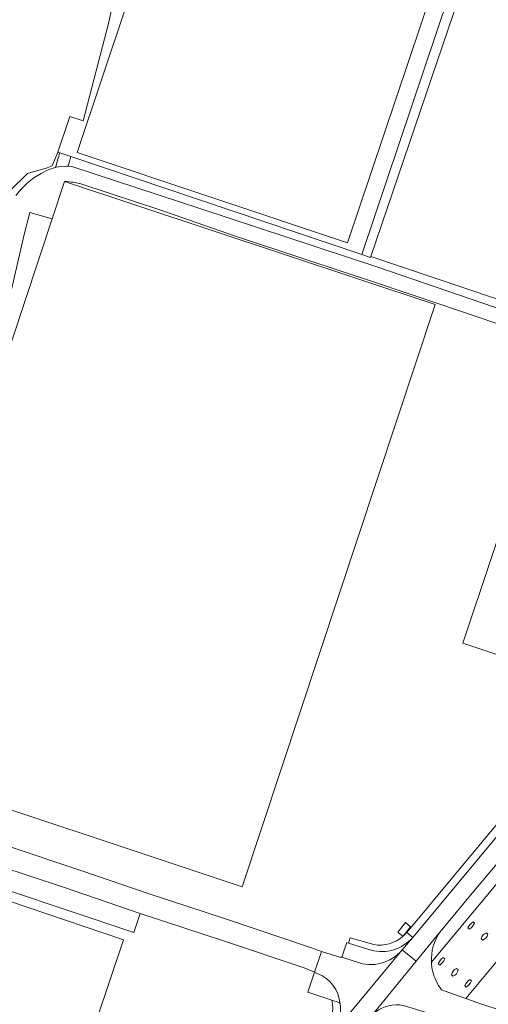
# Model space of a CAD drawing. Header units: metres. Extents: x 93008 to 98406, y 448779 to 454332.
# Tile 127 of 136: x 96349 to 96490, y 450869 to 451164. Entities that reach past the tile are written whole.
import ezdxf

# ---------------------------------------------------------------- set-up
doc = ezdxf.new("R2010")
doc.units = ezdxf.units.M
doc.header["$MEASUREMENT"] = 0
for name, color, linetype, lineweight, true_color in [('B-RO-GR-GRAS-V', 7, 'Continuous', 18, 0x67a552), ('B-RO-GR-GROENVOORZIENING-V', 7, 'Continuous', 18, 0x67a552), ('B-RO-KW-KUNSTWERK_PIJLER-V', 7, 'Continuous', 18, 0xb7b7b7), ('B-RO-OG-BEBOUWING-V', 7, 'Continuous', 18, 0xdc7869), ('B-RO-OG-TERREIN_CULTUURSCHEIDING-V', 7, 'Continuous', 18, 0x28c846), ('B-RO-OG-TERREIN_ERF-V', 7, 'Continuous', 18, 0x28c846), ('B-RO-VH-VERHARDING_BETONSTRAATSTEEN-V', 7, 'Continuous', 18, 0xcdcdcd), ('B-RO-VH-VERHARDING_GESLOTEN-V', 7, 'Continuous', 18, 0xcdcdcd), ('B-RO-VH-VERHARDING_HALFVERHARDING-V', 7, 'Continuous', 18, 0xd7aa8c), ('B-RO-VH-VERHARDING_OPEN-V', 7, 'Continuous', 18, 0xd7aa8c), ('B-RO-VH-VERHARDING_TEGEL-V', 7, 'Continuous', 18, 0xcdcdcd)]:
    doc.layers.add(name, color=color, linetype=linetype, lineweight=lineweight, true_color=true_color)
doc.layers.add('B-RO-VH-VERHARDING_ASFALT-PRIM-V', color=11, linetype='Continuous', lineweight=18)

msp = doc.modelspace()

# ---------------------------------------------------------------- linework, layer by layer
at = {"layer": 'B-RO-GR-GRAS-V'}
msp.add_lwpolyline([(96340.56, 451107.363), (96351.413, 451117.82), (96357.291, 451119.576), (96358.831, 451120.19), (96360.492, 451124.29), (96364.057, 451134.941), (96368.131, 451133.628), (96375.773, 451163.26), (96379.982, 451182.937)], dxfattribs=at)
at = {"layer": 'B-RO-GR-GROENVOORZIENING-V'}
msp.add_lwpolyline([(96347.873, 451111.225), (96349.489, 451113.197), (96351.309, 451114.981), (96353.312, 451116.558), (96355.474, 451117.909), (96356.879, 451118.68), (96358.362, 451119.288), (96359.806, 451119.698, -0.0096611), (96361.094, 451124.087), (96360.492, 451124.29), (96358.831, 451120.19), (96357.291, 451119.576), (96351.413, 451117.82), (96340.56, 451107.363)], format="xyb", dxfattribs=at)
msp.add_lwpolyline([(96510.919, 451073.917), (96454.488, 451092.981), (96454.386, 451092.68), (96451.756, 451093.553), (96364.397, 451122.975, 0.0433041), (96363.628, 451120.032), (96364.687, 451119.965), (96403.415, 451107.31), (96456.244, 451089.847), (96509.197, 451071.761), (96510.315, 451071.994)], format="xyb", close=True, dxfattribs=at)
at = {"layer": 'B-RO-KW-KUNSTWERK_PIJLER-V'}
for points in [[(96485.669, 450892.885), (96485.193, 450893.283, 0.1262141), (96483.648, 450891.425), (96484.124, 450891.027, 0.1262141)], [(96488.109, 450887.728, 0.2615601), (96489.651, 450889.571), (96489.181, 450889.958, 0.2615601), (96487.639, 450888.115)], [(96475.167, 450880.276, 0.1293931), (96476.71, 450882.137), (96476.235, 450882.529, 0.1293931), (96474.692, 450880.668)], [(96480.225, 450879.219, 0.2628454), (96478.689, 450877.366), (96479.165, 450876.976, 0.2628454), (96480.701, 450878.829)], [(96482.68, 450874.063), (96483.158, 450873.663, 0.1301028), (96484.699, 450875.525), (96484.221, 450875.925, 0.1301028)]]:
    msp.add_lwpolyline(points, format="xyb", close=True, dxfattribs=at)
at = {"layer": 'B-RO-OG-BEBOUWING-V'}
for points in [[(96431.205, 451186.34), (96417.839, 451190.823), (96421.907, 451203.056), (96396.134, 451211.691), (96396.42, 451212.545), (96395.974, 451212.694), (96366.338, 451124.188), (96447.519, 451097.03), (96473.078, 451173.247), (96472.746, 451173.358), (96472.46, 451172.505), (96460.224, 451176.608)], [(96454.488, 451092.981), (96510.919, 451073.917), (96568.868, 451054.339), (96595.082, 451132.493), (96480.874, 451170.732)], [(96313.263, 450937.838), (96415.861, 450903.794), (96473.837, 451078.516), (96362.487, 451115.463), (96358.774, 451104.273), (96334.377, 451030.747), (96333.491, 451028.079), (96333.736, 451027.997), (96342.243, 451025.175)], [(96268.309, 450768.933), (96311.307, 450754.428), (96318.607, 450776.07), (96340.091, 450768.822), (96380.258, 450887.888), (96304.843, 450913.329), (96290.195, 450869.907), (96301.129, 450866.219)]]:
    msp.add_lwpolyline(points, close=True, dxfattribs=at)
at = {"layer": 'B-RO-OG-TERREIN_CULTUURSCHEIDING-V'}
for points in [[(96472.678, 450881.144), (96596.428, 451029.815, 0.2086926), (96588.707, 451025.836), (96585.924, 451023.06), (96580.236, 451016.263), (96568.786, 451002.396), (96555.554, 450986.639), (96540.772, 450968.827), (96528.649, 450954.263), (96513.85, 450936.455), (96499.813, 450919.627), (96484.97, 450901.913), (96475.301, 450890.269, 0.1651451)], [(96482.992, 450870.275), (96490, 450878.682), (96504.781, 450896.414), (96548.218, 450950.229), (96605.395, 451017.887), (96606.771, 451018.927), (96606.913, 451018.935), (96612.392, 451025.528), (96607.399, 451027.113), (96601.7, 451028.92), (96600.422, 451029.326, 0.0934001), (96596.428, 451029.815), (96472.678, 450881.144, 0.0984244), (96474.068, 450875.558, 0.0543464), (96475.74, 450872.825), (96478.181, 450871.966)], [(96484.124, 450891.027, 0.1262141), (96485.669, 450892.885), (96485.193, 450893.283, 0.1262141), (96483.648, 450891.425)], [(96484.221, 450875.925, 0.1301028), (96482.68, 450874.063), (96483.158, 450873.663, 0.1301028), (96484.699, 450875.525)]]:
    msp.add_lwpolyline(points, format="xyb", close=True, dxfattribs=at)
msp.add_lwpolyline([(96490, 450878.682), (96482.992, 450870.275), (96486.617, 450869), (96495.13, 450866.189, 0.3096876)], format="xyb", dxfattribs=at)
at = {"layer": 'B-RO-OG-TERREIN_ERF-V'}
for points in [[(96434.896, 451217.126), (96423.854, 451220.795), (96420.229, 451222), (96412.606, 451224.533), (96411.886, 451224.772), (96411.55, 451223.748), (96408.352, 451222.919), (96391.682, 451225.89), (96390.176, 451226.162), (96379.982, 451182.937), (96375.773, 451163.26), (96368.131, 451133.628), (96364.057, 451134.941), (96360.492, 451124.29), (96361.094, 451124.087), (96364.397, 451122.975), (96451.756, 451093.553), (96485.439, 451193.647), (96480.169, 451195.358), (96473.414, 451197.551), (96467.66, 451199.419), (96438.413, 451208.483), (96432.637, 451210.534)], [(96460.224, 451176.608), (96472.46, 451172.505), (96472.746, 451173.358), (96473.078, 451173.247), (96447.519, 451097.03), (96366.338, 451124.188), (96395.974, 451212.694), (96396.42, 451212.545), (96396.134, 451211.691), (96421.907, 451203.056), (96417.839, 451190.823), (96431.205, 451186.34)], [(96521.416, 451188.15), (96496.039, 451196.62), (96487.479, 451199.512), (96475.926, 451203.414), (96474.491, 451200.064), (96480.971, 451197.844), (96480.169, 451195.358), (96485.439, 451193.647), (96451.756, 451093.553), (96454.386, 451092.68), (96454.488, 451092.981), (96480.874, 451170.732), (96595.082, 451132.493), (96568.868, 451054.339), (96568.834, 451054.238), (96571.629, 451053.294), (96586.834, 451098.841), (96591.53, 451112.814), (96602.888, 451146.615), (96607.02, 451159.58), (96603.895, 451160.623), (96574.235, 451170.522)], [(96358.774, 451104.273), (96352.057, 451106.168), (96350.38, 451099.545), (96345.729, 451079.58), (96340.123, 451054.811), (96334.605, 451031.727), (96334.377, 451030.747)]]:
    msp.add_lwpolyline(points, close=True, dxfattribs=at)
for points in [[(96497.6, 451071.054), (96474.864, 451078.729), (96455.57, 451085.212), (96434.705, 451092.206), (96413.583, 451099.202), (96391.107, 451106.948), (96367.72, 451114.696, 0.0573793), (96362.487, 451115.463), (96473.837, 451078.516), (96415.861, 450903.794), (96313.263, 450937.838)], [(96344.995, 450916.205), (96367.65, 450908.55), (96387.926, 450901.717), (96411.15, 450894.029), (96436.362, 450885.521), (96439.719, 450884.378), (96445.497, 450882.572), (96445.566, 450882.751), (96445.787, 450882.677), (96446.715, 450885.364), (96447.291, 450887.03), (96447.748, 450886.887), (96448.316, 450888.49), (96455.356, 450886.417, 0.2279497), (96464.136, 450888.942), (96462.589, 450890.198), (96464.89, 450893.017), (96466.445, 450891.744), (96464.211, 450889.009, 0.035879), (96465.26, 450890.111), (96522.614, 450958.924)]]:
    msp.add_lwpolyline(points, format="xyb", dxfattribs=at)
msp.add_lwpolyline([(96525.471, 450962.454), (96482.089, 450976.952), (96507.968, 451053.992)], dxfattribs=at)
for points in [[(96525.471, 450962.454), (96527.899, 450965.614), (96543.306, 450983.751), (96541.239, 450985.244), (96542.786, 450987.127), (96544.852, 450985.634), (96575.346, 451022.302), (96575.927, 451023.102, 0.1892849), (96576.915, 451030.139), (96577.134, 451030.817), (96527.366, 451047.489), (96507.968, 451053.992), (96482.089, 450976.952)], [(96255.696, 450727.016), (96254.617, 450722.701), (96254.176, 450720.939), (96253.798, 450719.427), (96264.908, 450716.113), (96308.986, 450702.963), (96315.01, 450710.065), (96315.24, 450709.996), (96315.365, 450709.958), (96324.401, 450720.827), (96403.947, 450816.515), (96440.817, 450860.666, 0.2354746), (96442.739, 450869.762), (96435.601, 450872.135), (96437.538, 450878.141), (96434.516, 450879.416), (96410.823, 450887.313), (96385.247, 450895.776), (96383.326, 450890.023), (96325.888, 450909.236), (96300.547, 450917.713)]]:
    msp.add_lwpolyline(points, format="xyb", close=True, dxfattribs=at)
at = {"layer": 'B-RO-VH-VERHARDING_ASFALT-PRIM-V'}
for points in [[(96467.064, 450888.608), (96463.893, 450884.822), (96468.069, 450881.412), (96475.301, 450890.269), (96484.97, 450901.913), (96499.813, 450919.627), (96513.85, 450936.455), (96528.649, 450954.263), (96540.772, 450968.827), (96555.554, 450986.639), (96568.786, 451002.396), (96580.236, 451016.263), (96585.924, 451023.06), (96601.571, 451041.849), (96597.483, 451045.253), (96577.159, 451020.794), (96524.1, 450957.002)], [(96317.45, 450699.897), (96317.584, 450700.07), (96319.863, 450703.023), (96320.672, 450704.071), (96323.362, 450707.556), (96323.506, 450707.742), (96339.751, 450727.277), (96357.126, 450748.225), (96373.021, 450767.332), (96389.668, 450787.264), (96408.296, 450809.635), (96425.379, 450830.073), (96442.553, 450850.666), (96451.757, 450861.78), (96454.415, 450864.691), (96468.069, 450881.412), (96463.893, 450884.822), (96442.679, 450859.246), (96406.238, 450815.545), (96356.026, 450755.301), (96315.063, 450705.96), (96311.438, 450701.701)]]:
    msp.add_lwpolyline(points, close=True, dxfattribs=at)
for points in [[(96464.304, 450868.154, 0.05668), (96462.028, 450868.365, 0.2178294), (96454.415, 450864.691), (96468.069, 450881.412), (96475.301, 450890.269, 0.1651451), (96472.678, 450881.144, 0.0984244), (96474.068, 450875.558, 0.0543464), (96475.74, 450872.825), (96478.181, 450871.966), (96482.992, 450870.275), (96486.617, 450869), (96495.13, 450866.189, 0.3096876), (96508.011, 450869.53), (96494.929, 450853.775), (96487.235, 450844.509, 0.5415485), (96481.257, 450863.004), (96479.878, 450863.449), (96477.813, 450864.073), (96472.833, 450865.577), (96467.177, 450867.286)], [(96445.269, 450868.652, 0.2858018), (96438.361, 450877.793), (96437.538, 450878.141), (96439.719, 450884.378), (96445.497, 450882.572), (96445.566, 450882.751), (96445.787, 450882.677), (96450.128, 450881.221, 0.3169565), (96463.893, 450884.822), (96442.679, 450859.246, 0.2070024)]]:
    msp.add_lwpolyline(points, format="xyb", close=True, dxfattribs=at)
at = {"layer": 'B-RO-VH-VERHARDING_BETONSTRAATSTEEN-V'}
for points in [[(96454.576, 450884.738), (96447.748, 450886.887), (96447.291, 450887.03), (96446.715, 450885.364), (96445.787, 450882.677), (96450.128, 450881.221, 0.3169565), (96463.893, 450884.822), (96467.064, 450888.608, -0.2846073)], [(96438.361, 450877.793), (96437.538, 450878.141), (96435.601, 450872.135), (96442.739, 450869.762), (96444.943, 450869.03, -0.2898704), (96445.269, 450868.652, 0.2858018)]]:
    msp.add_lwpolyline(points, format="xyb", close=True, dxfattribs=at)
at = {"layer": 'B-RO-VH-VERHARDING_GESLOTEN-V'}
for points in [[(96509.197, 451071.761), (96456.244, 451089.847), (96403.415, 451107.31), (96364.687, 451119.965), (96363.628, 451120.032), (96363.087, 451120.066), (96361.486, 451119.986), (96359.905, 451119.725), (96359.806, 451119.698), (96358.362, 451119.288), (96356.879, 451118.68), (96355.474, 451117.909), (96353.312, 451116.558), (96351.309, 451114.981), (96349.489, 451113.197), (96347.873, 451111.225)], [(96342.695, 450910.08), (96362.181, 450903.622), (96384.898, 450895.891), (96385.247, 450895.776), (96410.823, 450887.313), (96434.516, 450879.416), (96437.538, 450878.141), (96439.719, 450884.378), (96436.362, 450885.521), (96411.15, 450894.029), (96387.926, 450901.717), (96367.65, 450908.55), (96344.995, 450916.205)]]:
    msp.add_lwpolyline(points, dxfattribs=at)
msp.add_lwpolyline([(96345.729, 451079.58), (96350.38, 451099.545), (96352.057, 451106.168), (96358.774, 451104.273), (96362.487, 451115.463, -0.0573793), (96367.72, 451114.696), (96391.107, 451106.948), (96413.583, 451099.202), (96434.705, 451092.206), (96455.57, 451085.212), (96474.864, 451078.729), (96497.6, 451071.054)], format="xyb", dxfattribs=at)
at = {"layer": 'B-RO-VH-VERHARDING_HALFVERHARDING-V'}
msp.add_lwpolyline([(96364.397, 451122.975), (96361.094, 451124.087, 0.0096611), (96359.806, 451119.698), (96359.905, 451119.725), (96361.486, 451119.986), (96363.087, 451120.066), (96363.628, 451120.032, -0.0433041)], format="xyb", close=True, dxfattribs=at)
at = {"layer": 'B-RO-VH-VERHARDING_OPEN-V'}
for points in [[(96327.857, 450915.018), (96325.888, 450909.236), (96383.326, 450890.023), (96385.247, 450895.776), (96384.898, 450895.891), (96362.181, 450903.622), (96342.695, 450910.08)], [(96464.136, 450888.942), (96464.148, 450888.932), (96464.211, 450889.009), (96466.445, 450891.744), (96464.89, 450893.017), (96462.589, 450890.198)]]:
    msp.add_lwpolyline(points, close=True, dxfattribs=at)
at = {"layer": 'B-RO-VH-VERHARDING_TEGEL-V'}
msp.add_lwpolyline([(96577.159, 451020.794), (96575.346, 451022.302), (96544.852, 450985.634), (96543.306, 450983.751), (96527.899, 450965.614), (96525.471, 450962.454), (96525.539, 450962.432), (96522.614, 450958.924), (96465.26, 450890.111), (96467.064, 450888.608), (96524.1, 450957.002)], close=True, dxfattribs=at)
for points in [[(96447.748, 450886.887), (96454.576, 450884.738, 0.2846073), (96467.064, 450888.608), (96465.26, 450890.111, -0.035879), (96464.211, 450889.009), (96464.148, 450888.932), (96464.136, 450888.942, -0.2279497), (96455.356, 450886.417), (96448.316, 450888.49)], [(96313.233, 450707.393), (96315.063, 450705.96), (96356.026, 450755.301), (96406.238, 450815.545), (96442.679, 450859.246, 0.2070024), (96445.269, 450868.652, 0.2898704), (96444.943, 450869.03), (96442.739, 450869.762, -0.2354746), (96440.817, 450860.666), (96403.947, 450816.515), (96324.401, 450720.827), (96315.365, 450709.958)]]:
    msp.add_lwpolyline(points, format="xyb", close=True, dxfattribs=at)

doc.saveas('drawing.dxf')
